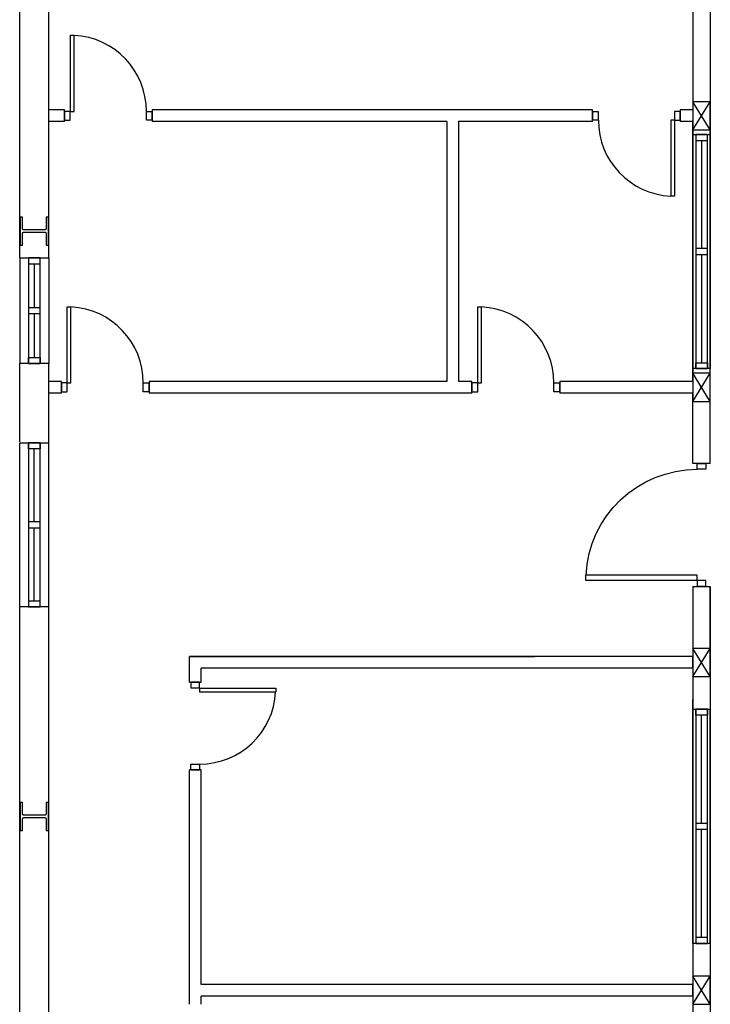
# Model space of a CAD drawing. Header units: millimetres. Extents: x -559 to 10735, y -2326 to 222.
# Tile 192 of 256: x 2386.77 to 2389.83, y -1844.11 to -1839.74. Entities that reach past the tile are written whole.
import ezdxf

# ---------------------------------------------------------------- set-up
doc = ezdxf.new("R2010")
doc.units = ezdxf.units.MM
doc.header["$LTSCALE"] = 4
doc.layers.add('Planta Baixa', color=251, linetype='Continuous')

# ---------------------------------------------------------------- blocks, each defined once
blk = doc.blocks.new('AUW01D3S-flat-6-flat-1')
at = {"color": 9}
for p, q in [((-0.075, 0), (-0.075, 2)), ((0.075, 0), (0.075, 2))]:
    blk.add_line(p, q, dxfattribs=at)
blk = doc.blocks.new('AUD18D1S-flat-16-flat-1')
at = {"color": 9}
for p, q in [((-0.075, 2), (0.075, 2)), ((0.075, 0), (-0.075, 0))]:
    blk.add_line(p, q, dxfattribs=at)
blk = doc.blocks.new('AUD19D1S-flat-16-flat-1')
at = {"color": 9}
for p, q in [((0, 2), (0, 2)), ((0, 0), (0, 0))]:
    blk.add_line(p, q, dxfattribs=at)
blk = doc.blocks.new('AUD37D1S-flat-44-flat-1')
at = {"color": 9}
for p, q in [((-0.05, 0.05), (-0.05, 0)), ((0.05, 0.05), (-0.05, 0.05)), ((-0.05, 0), (0.05, 0)), ((0.05, 0), (0.05, 0.05))]:
    blk.add_line(p, q, dxfattribs=at)
at = {"color": 9, "oblique": 36.8699, "width": 1.25, "flags": 3}
for p in [(-0.05, 0.05), (0, 0.05), (0.05, 0.05)]:
    blk.add_attdef('JAMBPT', p, '', height=0.00632, rotation=153.43495, dxfattribs=at)
at = {"color": 9, "width": 0.5, "flags": 3}
for p in [(-0.05, 0.05), (0, 0.05)]:
    blk.add_attdef('JAMBPT', p, '', height=0.01, rotation=90, dxfattribs=at)
blk = doc.blocks.new('AUD37D1S-flat-43-flat-1')
at = {"color": 9}
for p, q in [((-0.05, 0), (0.05, 0)), ((-0.05, -0.05), (-0.05, 0)), ((0.05, 0), (0.05, -0.05)), ((0.05, -0.05), (-0.05, -0.05))]:
    blk.add_line(p, q, dxfattribs=at)
at = {"color": 9, "text_generation_flag": 4, "flags": 3}
for p, height, rotation, width in [((-0.05, -0.05), 0.00632, 206.56505, 1.25), ((-0.05, -0.05), 0.01, 270, 0.5), ((0, -0.05), 0.00632, 206.56505, 1.25), ((0, -0.05), 0.01, 270, 0.5), ((0.05, -0.05), 0.00632, 206.56505, 1.25)]:
    blk.add_attdef('JAMBPT', p, '', height=height, rotation=rotation, dxfattribs=dict(at, width=width))
blk = doc.blocks.new('AUD40D1S-flat-12-flat-1')
at = {"color": 9}
for p, q in [((-0.05, 1), (-0.05, -1)), ((0.05, 1), (-0.05, 1)), ((0.05, -1), (0.05, 1)), ((-0.05, -1), (0.05, -1))]:
    blk.add_line(p, q, dxfattribs=at)
blk = doc.blocks.new('AUD40D1S-flat-11-flat-1')
at = {"color": 9}
for p, q in [((-0.05, 1), (-0.05, -1)), ((0.05, 1), (-0.05, 1)), ((0.05, -1), (0.05, 1)), ((-0.05, -1), (0.05, -1))]:
    blk.add_line(p, q, dxfattribs=at)
blk = doc.blocks.new('AUD37D1S-flat-42-flat-1')
at = {"color": 9}
for p, q in [((-0.05, 0.05), (-0.05, 0)), ((0.05, 0.05), (-0.05, 0.05)), ((-0.05, 0), (0.05, 0)), ((0.05, 0), (0.05, 0.05))]:
    blk.add_line(p, q, dxfattribs=at)
at = {"color": 9, "oblique": 36.8699, "width": 1.25, "flags": 3}
for p in [(-0.05, 0.05), (0, 0.05), (0.05, 0.05)]:
    blk.add_attdef('JAMBPT', p, '', height=0.00632, rotation=153.43495, dxfattribs=at)
at = {"color": 9, "width": 0.5, "flags": 3}
for p in [(-0.05, 0.05), (0, 0.05)]:
    blk.add_attdef('JAMBPT', p, '', height=0.01, rotation=90, dxfattribs=at)
blk = doc.blocks.new('AUW01D1S-flat-16-flat-1')
at = {"color": 9}
blk.add_line((0, -0.4625), (0, 0.4625), dxfattribs=at)
blk = doc.blocks.new('AUW01D1S-flat-15-flat-1')
at = {"color": 9}
blk.add_line((0, -0.4625), (0, 0.4625), dxfattribs=at)
blk = doc.blocks.new('AUW01D3S-flat-5-flat-1')
at = {"color": 9}
for p, q in [((-0.075, 0), (-0.075, -2)), ((0.075, 0), (0.075, -2))]:
    blk.add_line(p, q, dxfattribs=at)
blk = doc.blocks.new('AUD18D1S-flat-15-flat-1')
at = {"color": 9}
for p, q in [((-0.075, 0), (0.075, 0)), ((0.075, -2), (-0.075, -2))]:
    blk.add_line(p, q, dxfattribs=at)
blk = doc.blocks.new('AUD19D1S-flat-15-flat-1')
at = {"color": 9}
for p, q in [((0, 0), (0, 0)), ((0, -2), (0, -2))]:
    blk.add_line(p, q, dxfattribs=at)
blk = doc.blocks.new('AUD37D1S-flat-41-flat-1')
at = {"color": 9}
for p, q in [((0.05, 0), (-0.05, 0)), ((-0.05, 0), (-0.05, -0.05)), ((0.05, -0.05), (0.05, 0)), ((-0.05, -0.05), (0.05, -0.05))]:
    blk.add_line(p, q, dxfattribs=at)
at = {"color": 9, "oblique": 36.8699, "width": 1.25, "flags": 3}
for p in [(-0.05, -0.05), (0, -0.05), (0.05, -0.05)]:
    blk.add_attdef('JAMBPT', p, '', height=0.00632, rotation=333.43495, dxfattribs=at)
at = {"color": 9, "width": 0.5, "flags": 3}
for p in [(0, -0.05), (0.05, -0.05)]:
    blk.add_attdef('JAMBPT', p, '', height=0.01, rotation=270, dxfattribs=at)
blk = doc.blocks.new('AUD37D1S-flat-40-flat-1')
at = {"color": 9}
for p, q in [((-0.05, 0.05), (0.05, 0.05)), ((-0.05, 0), (-0.05, 0.05)), ((0.05, 0), (-0.05, 0)), ((0.05, 0.05), (0.05, 0))]:
    blk.add_line(p, q, dxfattribs=at)
at = {"color": 9, "text_generation_flag": 4, "flags": 3}
for p, height, rotation, width in [((-0.05, 0.05), 0.00632, 26.56505, 1.25), ((0, 0.05), 0.01, 90, 0.5), ((0, 0.05), 0.00632, 26.56505, 1.25), ((0.05, 0.05), 0.01, 90, 0.5), ((0.05, 0.05), 0.00632, 26.56505, 1.25)]:
    blk.add_attdef('JAMBPT', p, '', height=height, rotation=rotation, dxfattribs=dict(at, width=width))
blk = doc.blocks.new('AUD40D1S-flat-10-flat-1')
at = {"color": 9}
for p, q in [((0.05, 1), (-0.05, 1)), ((-0.05, 1), (-0.05, -1)), ((0.05, -1), (0.05, 1)), ((-0.05, -1), (0.05, -1))]:
    blk.add_line(p, q, dxfattribs=at)
blk = doc.blocks.new('AUD40D1S-flat-9-flat-1')
at = {"color": 9}
for p, q in [((0.05, 1), (-0.05, 1)), ((-0.05, 1), (-0.05, -1)), ((0.05, -1), (0.05, 1)), ((-0.05, -1), (0.05, -1))]:
    blk.add_line(p, q, dxfattribs=at)
blk = doc.blocks.new('AUD37D1S-flat-39-flat-1')
at = {"color": 9}
for p, q in [((0.05, 0), (-0.05, 0)), ((-0.05, 0), (-0.05, -0.05)), ((0.05, -0.05), (0.05, 0)), ((-0.05, -0.05), (0.05, -0.05))]:
    blk.add_line(p, q, dxfattribs=at)
at = {"color": 9, "oblique": 36.8699, "width": 1.25, "flags": 3}
for p in [(-0.05, -0.05), (0, -0.05), (0.05, -0.05)]:
    blk.add_attdef('JAMBPT', p, '', height=0.00632, rotation=333.43495, dxfattribs=at)
at = {"color": 9, "width": 0.5, "flags": 3}
for p in [(0, -0.05), (0.05, -0.05)]:
    blk.add_attdef('JAMBPT', p, '', height=0.01, rotation=270, dxfattribs=at)
blk = doc.blocks.new('AUW01D1S-flat-14-flat-1')
at = {"color": 9}
blk.add_line((0, 0.4625), (0, -0.4625), dxfattribs=at)
blk = doc.blocks.new('AUW01D1S-flat-13-flat-1')
at = {"color": 9}
blk.add_line((0, 0.4625), (0, -0.4625), dxfattribs=at)
blk = doc.blocks.new('AUW01D3S-flat-2-flat-1')
at = {"color": 9}
for p, q in [((-0.125, 0), (-0.125, 1.4)), ((0.125, 0), (0.125, 1.4))]:
    blk.add_line(p, q, dxfattribs=at)
blk = doc.blocks.new('AUD18D1S-flat-12-flat-1')
at = {"color": 9}
for p, q in [((-0.125, 1.4), (0.125, 1.4)), ((0.125, 0), (-0.125, 0))]:
    blk.add_line(p, q, dxfattribs=at)
blk = doc.blocks.new('AUD19D1S-flat-12-flat-1')
at = {"color": 9}
for p, q in [((0, 1.4), (0, 1.4)), ((0, 0), (0, 0))]:
    blk.add_line(p, q, dxfattribs=at)
blk = doc.blocks.new('AUD37D1S-flat-28-flat-1')
at = {"color": 9}
for p, q in [((-0.05, 0.05), (-0.05, 0)), ((0.05, 0.05), (-0.05, 0.05)), ((-0.05, 0), (0.05, 0)), ((0.05, 0), (0.05, 0.05))]:
    blk.add_line(p, q, dxfattribs=at)
at = {"color": 9, "oblique": 36.8699, "width": 1.25, "flags": 3}
for p in [(-0.05, 0.05), (0, 0.05), (0.05, 0.05)]:
    blk.add_attdef('JAMBPT', p, '', height=0.00632, rotation=153.43495, dxfattribs=at)
at = {"color": 9, "width": 0.5, "flags": 3}
for p in [(-0.05, 0.05), (0, 0.05)]:
    blk.add_attdef('JAMBPT', p, '', height=0.01, rotation=90, dxfattribs=at)
blk = doc.blocks.new('AUD37D1S-flat-27-flat-1')
at = {"color": 9}
for p, q in [((-0.05, 0), (0.05, 0)), ((-0.05, -0.05), (-0.05, 0)), ((0.05, 0), (0.05, -0.05)), ((0.05, -0.05), (-0.05, -0.05))]:
    blk.add_line(p, q, dxfattribs=at)
at = {"color": 9, "text_generation_flag": 4, "flags": 3}
for p, height, rotation, width in [((-0.05, -0.05), 0.00632, 206.56505, 1.25), ((-0.05, -0.05), 0.01, 270, 0.5), ((0, -0.05), 0.00632, 206.56505, 1.25), ((0, -0.05), 0.01, 270, 0.5), ((0.05, -0.05), 0.00632, 206.56505, 1.25)]:
    blk.add_attdef('JAMBPT', p, '', height=height, rotation=rotation, dxfattribs=dict(at, width=width))
blk = doc.blocks.new('AUD40D1S-flat-4-flat-1')
at = {"color": 9}
for p, q in [((-0.05, 0.7), (-0.05, -0.7)), ((0.05, 0.7), (-0.05, 0.7)), ((0.05, -0.7), (0.05, 0.7)), ((-0.05, -0.7), (0.05, -0.7))]:
    blk.add_line(p, q, dxfattribs=at)
blk = doc.blocks.new('AUD40D1S-flat-3-flat-1')
at = {"color": 9}
for p, q in [((-0.05, 0.7), (-0.05, -0.7)), ((0.05, 0.7), (-0.05, 0.7)), ((0.05, -0.7), (0.05, 0.7)), ((-0.05, -0.7), (0.05, -0.7))]:
    blk.add_line(p, q, dxfattribs=at)
blk = doc.blocks.new('AUD37D1S-flat-26-flat-1')
at = {"color": 9}
for p, q in [((-0.05, 0.05), (-0.05, 0)), ((0.05, 0.05), (-0.05, 0.05)), ((-0.05, 0), (0.05, 0)), ((0.05, 0), (0.05, 0.05))]:
    blk.add_line(p, q, dxfattribs=at)
at = {"color": 9, "oblique": 36.8699, "width": 1.25, "flags": 3}
for p in [(-0.05, 0.05), (0, 0.05), (0.05, 0.05)]:
    blk.add_attdef('JAMBPT', p, '', height=0.00632, rotation=153.43495, dxfattribs=at)
at = {"color": 9, "width": 0.5, "flags": 3}
for p in [(-0.05, 0.05), (0, 0.05)]:
    blk.add_attdef('JAMBPT', p, '', height=0.01, rotation=90, dxfattribs=at)
blk = doc.blocks.new('AUW01D1S-flat-4-flat-1')
at = {"color": 9}
blk.add_line((0, -0.3125), (0, 0.3125), dxfattribs=at)
blk = doc.blocks.new('AUW01D1S-flat-3-flat-1')
at = {"color": 9}
blk.add_line((0, -0.3125), (0, 0.3125), dxfattribs=at)
blk = doc.blocks.new('AUW01D3S-flat-1-flat-1')
at = {"color": 9}
for p, q in [((-0.125, 0), (-0.125, -0.9)), ((0.125, 0), (0.125, -0.9))]:
    blk.add_line(p, q, dxfattribs=at)
blk = doc.blocks.new('AUD18D1S-flat-11-flat-1')
at = {"color": 9}
for p, q in [((-0.125, 0), (0.125, 0)), ((0.125, -0.9), (-0.125, -0.9))]:
    blk.add_line(p, q, dxfattribs=at)
blk = doc.blocks.new('AUD19D1S-flat-11-flat-1')
at = {"color": 9}
for p, q in [((0, 0), (0, 0)), ((0, -0.9), (0, -0.9))]:
    blk.add_line(p, q, dxfattribs=at)
blk = doc.blocks.new('AUD37D1S-flat-25-flat-1')
at = {"color": 9}
for p, q in [((0.05, 0), (-0.05, 0)), ((-0.05, 0), (-0.05, -0.05)), ((0.05, -0.05), (0.05, 0)), ((-0.05, -0.05), (0.05, -0.05))]:
    blk.add_line(p, q, dxfattribs=at)
at = {"color": 9, "oblique": 36.8699, "width": 1.25, "flags": 3}
for p in [(-0.05, -0.05), (0, -0.05), (0.05, -0.05)]:
    blk.add_attdef('JAMBPT', p, '', height=0.00632, rotation=333.43495, dxfattribs=at)
at = {"color": 9, "width": 0.5, "flags": 3}
for p in [(0, -0.05), (0.05, -0.05)]:
    blk.add_attdef('JAMBPT', p, '', height=0.01, rotation=270, dxfattribs=at)
blk = doc.blocks.new('AUD37D1S-flat-24-flat-1')
at = {"color": 9}
for p, q in [((-0.05, 0.05), (0.05, 0.05)), ((-0.05, 0), (-0.05, 0.05)), ((0.05, 0), (-0.05, 0)), ((0.05, 0.05), (0.05, 0))]:
    blk.add_line(p, q, dxfattribs=at)
at = {"color": 9, "text_generation_flag": 4, "flags": 3}
for p, height, rotation, width in [((-0.05, 0.05), 0.00632, 26.56505, 1.25), ((0, 0.05), 0.01, 90, 0.5), ((0, 0.05), 0.00632, 26.56505, 1.25), ((0.05, 0.05), 0.01, 90, 0.5), ((0.05, 0.05), 0.00632, 26.56505, 1.25)]:
    blk.add_attdef('JAMBPT', p, '', height=height, rotation=rotation, dxfattribs=dict(at, width=width))
blk = doc.blocks.new('AUD40D1S-flat-2-flat-1')
at = {"color": 9}
for p, q in [((0.05, 0.45), (-0.05, 0.45)), ((-0.05, 0.45), (-0.05, -0.45)), ((0.05, -0.45), (0.05, 0.45)), ((-0.05, -0.45), (0.05, -0.45))]:
    blk.add_line(p, q, dxfattribs=at)
blk = doc.blocks.new('AUD40D1S-flat-1-flat-1')
at = {"color": 9}
for p, q in [((0.05, 0.45), (-0.05, 0.45)), ((-0.05, 0.45), (-0.05, -0.45)), ((0.05, -0.45), (0.05, 0.45)), ((-0.05, -0.45), (0.05, -0.45))]:
    blk.add_line(p, q, dxfattribs=at)
blk = doc.blocks.new('AUD37D1S-flat-23-flat-1')
at = {"color": 9}
for p, q in [((0.05, 0), (-0.05, 0)), ((-0.05, 0), (-0.05, -0.05)), ((0.05, -0.05), (0.05, 0)), ((-0.05, -0.05), (0.05, -0.05))]:
    blk.add_line(p, q, dxfattribs=at)
at = {"color": 9, "oblique": 36.8699, "width": 1.25, "flags": 3}
for p in [(-0.05, -0.05), (0, -0.05), (0.05, -0.05)]:
    blk.add_attdef('JAMBPT', p, '', height=0.00632, rotation=333.43495, dxfattribs=at)
at = {"color": 9, "width": 0.5, "flags": 3}
for p in [(0, -0.05), (0.05, -0.05)]:
    blk.add_attdef('JAMBPT', p, '', height=0.01, rotation=270, dxfattribs=at)
blk = doc.blocks.new('AUW01D1S-flat-2-flat-1')
at = {"color": 9}
blk.add_line((0, 0.1875), (0, -0.1875), dxfattribs=at)
blk = doc.blocks.new('AUW01D1S-flat-1-flat-1')
at = {"color": 9}
blk.add_line((0, 0.1875), (0, -0.1875), dxfattribs=at)
blk = doc.blocks.new('AUD18D1S-flat-8-flat-1')
at = {"color": 9}
for p, q in [((0, -0.05), (0, 0.05)), ((0.75, 0.05), (0.75, -0.05))]:
    blk.add_line(p, q, dxfattribs=at)
blk = doc.blocks.new('AUD19D1S-flat-8-flat-1')
at = {"color": 9}
for p, q in [((0, 0), (0, 0)), ((0.75, 0), (0.75, 0))]:
    blk.add_line(p, q, dxfattribs=at)
blk = doc.blocks.new('AUD37D1S-flat-18-flat-1')
at = {"color": 9}
for p, q in [((0, 0.0375), (0, -0.0375)), ((0.05, 0.0375), (0, 0.0375)), ((0.05, -0.0375), (0.05, 0.0375)), ((0, -0.0375), (0.05, -0.0375))]:
    blk.add_line(p, q, dxfattribs=at)
at = {"color": 9, "oblique": 22.61986, "width": 1.083333, "flags": 3}
for p in [(0.05, 0.0375), (0.05, 0), (0.05, -0.0375)]:
    blk.add_attdef('JAMBPT', p, '', height=0.00588, rotation=56.30993, dxfattribs=at)
at = {"color": 9, "width": 0.666667, "flags": 3}
for p in [(0.05, 0.0375), (0.05, 0)]:
    blk.add_attdef('JAMBPT', p, '', height=0.0075, dxfattribs=at)
blk = doc.blocks.new('AUD37D1S-flat-17-flat-1')
at = {"color": 9}
for p, q in [((-0.05, 0.0375), (0, 0.0375)), ((-0.05, -0.0375), (-0.05, 0.0375)), ((0, 0.0375), (0, -0.0375)), ((0, -0.0375), (-0.05, -0.0375))]:
    blk.add_line(p, q, dxfattribs=at)
at = {"color": 9, "text_generation_flag": 4, "flags": 3}
for p, height, rotation, width in [((-0.05, 0.0375), 0.0075, 180, 0.666667), ((-0.05, 0), 0.0075, 180, 0.666667), ((-0.05, 0.0375), 0.00588, 123.69007, 1.083333), ((-0.05, 0), 0.00588, 123.69007, 1.083333), ((-0.05, -0.0375), 0.00588, 123.69007, 1.083333)]:
    blk.add_attdef('JAMBPT', p, '', height=height, rotation=rotation, dxfattribs=dict(at, width=width))
blk = doc.blocks.new('AUD41D1S-flat-8-flat-1')
at = {"color": 9}
for p, q in [((-0.375, 0.0375), (-0.375, -0.0375)), ((0.375, -0.0375), (0.375, 0.0375))]:
    blk.add_line(p, q, dxfattribs=at)
blk = doc.blocks.new('AUD29D1S-flat-12-flat-1')
at = {"color": 9}
for p, q in [((-0.325, 0.65), (-0.2934, 0.65)), ((-0.325, 0), (-0.325, 0.65)), ((-0.2934, 0), (-0.2934, 0.65)), ((-0.325, 0), (-0.2934, 0))]:
    blk.add_line(p, q, dxfattribs=at)
blk.add_ellipse((-0.325, 0), major_axis=(-0.4596, 0.4596), ratio=1, start_param=3.926991, end_param=5.449157, dxfattribs=at)
blk = doc.blocks.new('AUD18D1S-flat-7-flat-1')
at = {"color": 9}
for p, q in [((0, -0.05), (0, 0.05)), ((0.75, 0.05), (0.75, -0.05))]:
    blk.add_line(p, q, dxfattribs=at)
blk = doc.blocks.new('AUD19D1S-flat-7-flat-1')
at = {"color": 9}
for p, q in [((0, 0), (0, 0)), ((0.75, 0), (0.75, 0))]:
    blk.add_line(p, q, dxfattribs=at)
blk = doc.blocks.new('AUD37D1S-flat-16-flat-1')
at = {"color": 9}
for p, q in [((0, 0.0375), (0, -0.0375)), ((0.05, 0.0375), (0, 0.0375)), ((0.05, -0.0375), (0.05, 0.0375)), ((0, -0.0375), (0.05, -0.0375))]:
    blk.add_line(p, q, dxfattribs=at)
at = {"color": 9, "oblique": 22.61986, "width": 1.083333, "flags": 3}
for p in [(0.05, 0.0375), (0.05, 0), (0.05, -0.0375)]:
    blk.add_attdef('JAMBPT', p, '', height=0.00588, rotation=56.30993, dxfattribs=at)
at = {"color": 9, "width": 0.666667, "flags": 3}
for p in [(0.05, 0.0375), (0.05, 0)]:
    blk.add_attdef('JAMBPT', p, '', height=0.0075, dxfattribs=at)
blk = doc.blocks.new('AUD37D1S-flat-15-flat-1')
at = {"color": 9}
for p, q in [((-0.05, 0.0375), (0, 0.0375)), ((-0.05, -0.0375), (-0.05, 0.0375)), ((0, 0.0375), (0, -0.0375)), ((0, -0.0375), (-0.05, -0.0375))]:
    blk.add_line(p, q, dxfattribs=at)
at = {"color": 9, "text_generation_flag": 4, "flags": 3}
for p, height, rotation, width in [((-0.05, 0.0375), 0.0075, 180, 0.666667), ((-0.05, 0), 0.0075, 180, 0.666667), ((-0.05, 0.0375), 0.00588, 123.69007, 1.083333), ((-0.05, 0), 0.00588, 123.69007, 1.083333), ((-0.05, -0.0375), 0.00588, 123.69007, 1.083333)]:
    blk.add_attdef('JAMBPT', p, '', height=height, rotation=rotation, dxfattribs=dict(at, width=width))
blk = doc.blocks.new('AUD41D1S-flat-7-flat-1')
at = {"color": 9}
for p, q in [((-0.375, 0.0375), (-0.375, -0.0375)), ((0.375, -0.0375), (0.375, 0.0375))]:
    blk.add_line(p, q, dxfattribs=at)
blk = doc.blocks.new('AUD29D1S-flat-11-flat-1')
at = {"color": 9}
for p, q in [((-0.325, 0.65), (-0.2934, 0.65)), ((-0.325, 0), (-0.325, 0.65)), ((-0.2934, 0), (-0.2934, 0.65)), ((-0.325, 0), (-0.2934, 0))]:
    blk.add_line(p, q, dxfattribs=at)
blk.add_ellipse((-0.325, 0), major_axis=(-0.4596, 0.4596), ratio=1, start_param=3.926991, end_param=5.449157, dxfattribs=at)
blk = doc.blocks.new('AUD18D1S-flat-6-flat-1')
at = {"color": 9}
for p, q in [((-0.75, -0.05), (-0.75, 0.05)), ((0, 0.05), (0, -0.05))]:
    blk.add_line(p, q, dxfattribs=at)
blk = doc.blocks.new('AUD19D1S-flat-6-flat-1')
at = {"color": 9}
for p, q in [((-0.75, 0), (-0.75, 0)), ((0, 0), (0, 0))]:
    blk.add_line(p, q, dxfattribs=at)
blk = doc.blocks.new('AUD37D1S-flat-14-flat-1')
at = {"color": 9}
for p, q in [((-0.05, 0.0375), (-0.05, -0.0375)), ((0, 0.0375), (-0.05, 0.0375)), ((0, -0.0375), (0, 0.0375)), ((-0.05, -0.0375), (0, -0.0375))]:
    blk.add_line(p, q, dxfattribs=at)
at = {"color": 9, "width": 0.666667, "flags": 3}
for p in [(-0.05, 0), (-0.05, -0.0375)]:
    blk.add_attdef('JAMBPT', p, '', height=0.0075, rotation=180, dxfattribs=at)
at = {"color": 9, "oblique": 22.61986, "width": 1.083333, "flags": 3}
for p in [(-0.05, 0.0375), (-0.05, 0), (-0.05, -0.0375)]:
    blk.add_attdef('JAMBPT', p, '', height=0.00588, rotation=236.30993, dxfattribs=at)
blk = doc.blocks.new('AUD37D1S-flat-13-flat-1')
at = {"color": 9}
for p, q in [((0, -0.0375), (0, 0.0375)), ((0, 0.0375), (0.05, 0.0375)), ((0.05, 0.0375), (0.05, -0.0375)), ((0.05, -0.0375), (0, -0.0375))]:
    blk.add_line(p, q, dxfattribs=at)
at = {"color": 9, "text_generation_flag": 4, "width": 1.083333, "flags": 3}
for p in [(0.05, 0.0375), (0.05, 0), (0.05, -0.0375)]:
    blk.add_attdef('JAMBPT', p, '', height=0.00588, rotation=303.69007, dxfattribs=at)
at = {"color": 9, "text_generation_flag": 4, "width": 0.666667, "flags": 3}
for p in [(0.05, 0), (0.05, -0.0375)]:
    blk.add_attdef('JAMBPT', p, '', height=0.0075, dxfattribs=at)
blk = doc.blocks.new('AUD41D1S-flat-6-flat-1')
at = {"color": 9}
for p, q in [((-0.375, 0.0375), (-0.375, -0.0375)), ((0.375, -0.0375), (0.375, 0.0375))]:
    blk.add_line(p, q, dxfattribs=at)
blk = doc.blocks.new('AUD29D1S-flat-10-flat-1')
at = {"color": 9}
for p, q in [((0.325, 0), (0.2934, 0)), ((0.2934, 0), (0.2934, -0.65)), ((0.325, 0), (0.325, -0.65)), ((0.325, -0.65), (0.2934, -0.65))]:
    blk.add_line(p, q, dxfattribs=at)
blk.add_ellipse((0.325, 0), major_axis=(0.4596, 0.4596), ratio=1, start_param=2.356194, end_param=3.878361, dxfattribs=at)
blk = doc.blocks.new('AUD18D1S-flat-5-flat-1')
at = {"color": 9}
for p, q in [((0, -0.05), (0, 0.05)), ((0.75, 0.05), (0.75, -0.05))]:
    blk.add_line(p, q, dxfattribs=at)
blk = doc.blocks.new('AUD19D1S-flat-5-flat-1')
at = {"color": 9}
for p, q in [((0, 0), (0, 0)), ((0.75, 0), (0.75, 0))]:
    blk.add_line(p, q, dxfattribs=at)
blk = doc.blocks.new('AUD37D1S-flat-12-flat-1')
at = {"color": 9}
for p, q in [((0, 0.0375), (0, -0.0375)), ((0.05, 0.0375), (0, 0.0375)), ((0.05, -0.0375), (0.05, 0.0375)), ((0, -0.0375), (0.05, -0.0375))]:
    blk.add_line(p, q, dxfattribs=at)
at = {"color": 9, "oblique": 22.61986, "width": 1.083333, "flags": 3}
for p in [(0.05, 0.0375), (0.05, 0), (0.05, -0.0375)]:
    blk.add_attdef('JAMBPT', p, '', height=0.00588, rotation=56.30993, dxfattribs=at)
at = {"color": 9, "width": 0.666667, "flags": 3}
for p in [(0.05, 0.0375), (0.05, 0)]:
    blk.add_attdef('JAMBPT', p, '', height=0.0075, dxfattribs=at)
blk = doc.blocks.new('AUD37D1S-flat-11-flat-1')
at = {"color": 9}
for p, q in [((-0.05, 0.0375), (0, 0.0375)), ((-0.05, -0.0375), (-0.05, 0.0375)), ((0, 0.0375), (0, -0.0375)), ((0, -0.0375), (-0.05, -0.0375))]:
    blk.add_line(p, q, dxfattribs=at)
at = {"color": 9, "text_generation_flag": 4, "flags": 3}
for p, height, rotation, width in [((-0.05, 0.0375), 0.0075, 180, 0.666667), ((-0.05, 0), 0.0075, 180, 0.666667), ((-0.05, 0.0375), 0.00588, 123.69007, 1.083333), ((-0.05, 0), 0.00588, 123.69007, 1.083333), ((-0.05, -0.0375), 0.00588, 123.69007, 1.083333)]:
    blk.add_attdef('JAMBPT', p, '', height=height, rotation=rotation, dxfattribs=dict(at, width=width))
blk = doc.blocks.new('AUD41D1S-flat-5-flat-1')
at = {"color": 9}
for p, q in [((-0.375, 0.0375), (-0.375, -0.0375)), ((0.375, -0.0375), (0.375, 0.0375))]:
    blk.add_line(p, q, dxfattribs=at)
blk = doc.blocks.new('AUD29D1S-flat-9-flat-1')
at = {"color": 9}
for p, q in [((-0.325, 0.65), (-0.2934, 0.65)), ((-0.325, 0), (-0.325, 0.65)), ((-0.2934, 0), (-0.2934, 0.65)), ((-0.325, 0), (-0.2934, 0))]:
    blk.add_line(p, q, dxfattribs=at)
blk.add_ellipse((-0.325, 0), major_axis=(-0.4596, 0.4596), ratio=1, start_param=3.926991, end_param=5.449157, dxfattribs=at)
blk = doc.blocks.new('AUD18D1S-flat-4-flat-1')
at = {"color": 9}
for p, q in [((-0.05, 0), (0.05, 0)), ((0.05, -0.75), (-0.05, -0.75))]:
    blk.add_line(p, q, dxfattribs=at)
blk = doc.blocks.new('AUD19D1S-flat-4-flat-1')
at = {"color": 9}
for p, q in [((0, 0), (0, 0)), ((0, -0.75), (0, -0.75))]:
    blk.add_line(p, q, dxfattribs=at)
blk = doc.blocks.new('AUD37D1S-flat-10-flat-1')
at = {"color": 9}
for p, q in [((0.0375, 0), (-0.0375, 0)), ((-0.0375, 0), (-0.0375, -0.05)), ((0.0375, -0.05), (0.0375, 0)), ((-0.0375, -0.05), (0.0375, -0.05))]:
    blk.add_line(p, q, dxfattribs=at)
at = {"color": 9, "oblique": 22.61986, "width": 1.083333, "flags": 3}
for p in [(-0.0375, -0.05), (0, -0.05), (0.0375, -0.05)]:
    blk.add_attdef('JAMBPT', p, '', height=0.00588, rotation=326.30993, dxfattribs=at)
at = {"color": 9, "width": 0.666667, "flags": 3}
for p in [(0, -0.05), (0.0375, -0.05)]:
    blk.add_attdef('JAMBPT', p, '', height=0.0075, rotation=270, dxfattribs=at)
blk = doc.blocks.new('AUD37D1S-flat-9-flat-1')
at = {"color": 9}
for p, q in [((-0.0375, 0.05), (0.0375, 0.05)), ((-0.0375, 0), (-0.0375, 0.05)), ((0.0375, 0), (-0.0375, 0)), ((0.0375, 0.05), (0.0375, 0))]:
    blk.add_line(p, q, dxfattribs=at)
at = {"color": 9, "text_generation_flag": 4, "flags": 3}
for p, height, rotation, width in [((-0.0375, 0.05), 0.00588, 33.69007, 1.083333), ((0, 0.05), 0.0075, 90, 0.666667), ((0, 0.05), 0.00588, 33.69007, 1.083333), ((0.0375, 0.05), 0.0075, 90, 0.666667), ((0.0375, 0.05), 0.00588, 33.69007, 1.083333)]:
    blk.add_attdef('JAMBPT', p, '', height=height, rotation=rotation, dxfattribs=dict(at, width=width))
blk = doc.blocks.new('AUD41D1S-flat-4-flat-1')
at = {"color": 9}
for p, q in [((0.0375, 0.375), (-0.0375, 0.375)), ((-0.0375, -0.375), (0.0375, -0.375))]:
    blk.add_line(p, q, dxfattribs=at)
blk = doc.blocks.new('AUD29D1S-flat-8-flat-1')
at = {"color": 9}
for p, q in [((0, 0.325), (0, 0.2934)), ((0, 0.325), (0.65, 0.325)), ((0, 0.2934), (0.65, 0.2934)), ((0.65, 0.325), (0.65, 0.2934))]:
    blk.add_line(p, q, dxfattribs=at)
blk.add_ellipse((0, 0.325), major_axis=(-0.4596, 0.4596), ratio=1, start_param=2.356194, end_param=3.878361, dxfattribs=at)
blk = doc.blocks.new('AUD18D1S-flat-27-flat-1')
at = {"color": 9}
for p, q in [((-0.075, 1.05), (0.075, 1.05)), ((0.075, 0), (-0.075, 0))]:
    blk.add_line(p, q, dxfattribs=at)
blk = doc.blocks.new('AUD19D1S-flat-27-flat-1')
at = {"color": 9}
for p, q in [((0, 1.05), (0, 1.05)), ((0, 0), (0, 0))]:
    blk.add_line(p, q, dxfattribs=at)
blk = doc.blocks.new('AUD37D1S-flat-73-flat-1')
at = {"color": 9}
for p, q in [((-0.0375, 0.05), (-0.0375, 0)), ((0.0375, 0.05), (-0.0375, 0.05)), ((-0.0375, 0), (0.0375, 0)), ((0.0375, 0), (0.0375, 0.05))]:
    blk.add_line(p, q, dxfattribs=at)
at = {"color": 9, "oblique": 22.61986, "width": 1.083333, "flags": 3}
for p in [(-0.0375, 0.05), (0, 0.05), (0.0375, 0.05)]:
    blk.add_attdef('JAMBPT', p, '', height=0.00588, rotation=146.30993, dxfattribs=at)
at = {"color": 9, "width": 0.666667, "flags": 3}
for p in [(-0.0375, 0.05), (0, 0.05)]:
    blk.add_attdef('JAMBPT', p, '', height=0.0075, rotation=90, dxfattribs=at)
blk = doc.blocks.new('AUD37D1S-flat-72-flat-1')
at = {"color": 9}
for p, q in [((-0.0375, 0), (0.0375, 0)), ((-0.0375, -0.05), (-0.0375, 0)), ((0.0375, 0), (0.0375, -0.05)), ((0.0375, -0.05), (-0.0375, -0.05))]:
    blk.add_line(p, q, dxfattribs=at)
at = {"color": 9, "text_generation_flag": 4, "flags": 3}
for p, height, rotation, width in [((-0.0375, -0.05), 0.00588, 213.69007, 1.083333), ((-0.0375, -0.05), 0.0075, 270, 0.666667), ((0, -0.05), 0.00588, 213.69007, 1.083333), ((0, -0.05), 0.0075, 270, 0.666667), ((0.0375, -0.05), 0.00588, 213.69007, 1.083333)]:
    blk.add_attdef('JAMBPT', p, '', height=height, rotation=rotation, dxfattribs=dict(at, width=width))
blk = doc.blocks.new('AUD41D1S-flat-16-flat-1')
at = {"color": 9}
for p, q in [((0.0375, 0.525), (-0.0375, 0.525)), ((-0.0375, -0.525), (0.0375, -0.525))]:
    blk.add_line(p, q, dxfattribs=at)
blk = doc.blocks.new('AUD30D1S-flat-4-flat-1')
at = {"color": 9}
for p, q in [((-0.9497, 0.475), (-0.9497, 0.4288)), ((0, 0.475), (-0.9497, 0.475)), ((0, 0.4288), (-0.9497, 0.4288)), ((0, 0.475), (0, 0.4288))]:
    blk.add_line(p, q, dxfattribs=at)
blk.add_ellipse((0, 0.475), major_axis=(0.6716, 0.6716), ratio=1, start_param=2.404825, end_param=3.926991, dxfattribs=at)

msp = doc.modelspace()

# ---------------------------------------------------------------- linework, layer by layer
at = {"layer": 'Planta Baixa'}
for p, q in [((2386.7684, -1840.8004), (2386.7684, -1838.0192)), ((2386.8982, -1840.8004), (2386.8982, -1838.149)), ((2389.7547, -1839.5513), (2389.7547, -1840.6809)), ((2389.8326, -1839.5513), (2389.8326, -1840.6809)), ((2389.8326, -1840.2317), (2389.7547, -1840.107)), ((2389.7547, -1840.2317), (2389.8326, -1840.107)), ((2386.9671, -1840.1434), (2386.8982, -1840.1434)), ((2389.3098, -1840.1434), (2387.3566, -1840.1434)), ((2389.7547, -1840.1434), (2389.6993, -1840.1434)), ((2386.9671, -1840.1953), (2386.8982, -1840.1953)), ((2388.6641, -1840.1953), (2387.3566, -1840.1953)), ((2388.6641, -1840.1953), (2388.6641, -1841.3483)), ((2388.716, -1840.1953), (2388.716, -1841.3483)), ((2389.3098, -1840.1953), (2388.716, -1840.1953)), ((2389.7547, -1840.1953), (2389.6993, -1840.1953)), ((2389.7547, -1841.3483), (2389.7547, -1840.1953)), ((2389.8326, -1841.7119), (2389.8326, -1840.2239)), ((2389.7547, -1840.6809), (2389.7547, -1841.3483)), ((2386.7684, -1841.6158), (2386.7684, -1841.2678)), ((2386.8982, -1841.6158), (2386.8982, -1841.2678)), ((2389.8326, -1841.4366), (2389.7547, -1841.312)), ((2389.7547, -1841.4366), (2389.8326, -1841.312)), ((2386.9534, -1841.3483), (2386.8982, -1841.3483)), ((2388.6641, -1841.3483), (2387.3429, -1841.3483)), ((2388.7752, -1841.3483), (2388.716, -1841.3483)), ((2389.7547, -1841.3483), (2389.1647, -1841.3483)), ((2389.7547, -1841.3483), (2389.7547, -1841.4003)), ((2386.9534, -1841.4003), (2386.8982, -1841.4003)), ((2386.8982, -1842.5688), (2386.8982, -1841.4003)), ((2388.7752, -1841.4003), (2387.3429, -1841.4003)), ((2389.7547, -1841.4003), (2389.1647, -1841.4003)), ((2389.7547, -1841.7119), (2389.7547, -1841.4003)), ((2389.8326, -1841.7119), (2389.8326, -1841.4002)), ((2389.7547, -1842.2572), (2389.7547, -1842.5688)), ((2389.8326, -1842.2572), (2389.8326, -1842.7584)), ((2389.8326, -1842.5688), (2389.8326, -1842.2572)), ((2386.7684, -1848.5363), (2386.7684, -1842.3429)), ((2386.8982, -1847.4197), (2386.8982, -1842.3429)), ((2389.8326, -1842.6571), (2389.7547, -1842.5325)), ((2389.7547, -1842.6571), (2389.8326, -1842.5325)), ((2387.5215, -1842.5688), (2389.0536, -1842.5688)), ((2389.7547, -1842.5688), (2387.5215, -1842.5688)), ((2387.5215, -1842.6821), (2387.5215, -1842.5688)), ((2389.7547, -1842.6208), (2389.7547, -1842.5688)), ((2389.7547, -1842.6208), (2387.5734, -1842.6208)), ((2387.5734, -1842.6821), (2387.5734, -1842.6208)), ((2389.7547, -1842.6208), (2389.7547, -1842.7584)), ((2389.7547, -1842.6208), (2389.7547, -1844.0231)), ((2389.7547, -1843.7971), (2389.7547, -1842.7584)), ((2389.8326, -1842.7584), (2389.8326, -1843.7971)), ((2387.5215, -1844.1114), (2387.5215, -1843.0716)), ((2387.5734, -1844.0231), (2387.5734, -1843.0716)), ((2389.7547, -1843.7971), (2389.7547, -1844.8359)), ((2389.8326, -1843.7971), (2389.8326, -1844.8359)), ((2389.7547, -1844.0231), (2387.5734, -1844.0231)), ((2389.8326, -1844.1113), (2389.7547, -1843.9867)), ((2389.7547, -1844.1113), (2389.8326, -1843.9867)), ((2389.7547, -1844.075), (2389.7547, -1844.0231)), ((2389.7547, -1844.075), (2387.5734, -1844.075)), ((2387.5734, -1844.1114), (2387.5734, -1844.075)), ((2389.7547, -1844.075), (2389.7547, -1845.4877))]:
    msp.add_line(p, q, dxfattribs=at)
for points in [[(2389.7547, -1840.2317), (2389.8326, -1840.2317), (2389.8326, -1840.107), (2389.7547, -1840.107)], [(2389.7547, -1841.4366), (2389.8326, -1841.4366), (2389.8326, -1841.312), (2389.7547, -1841.312)], [(2389.7547, -1842.6571), (2389.8326, -1842.6571), (2389.8326, -1842.5325), (2389.7547, -1842.5325)], [(2389.7547, -1844.1113), (2389.8326, -1844.1113), (2389.8326, -1843.9867), (2389.7547, -1843.9867)]]:
    msp.add_lwpolyline(points, close=True, dxfattribs=at)
for points in [[(2386.771, -1840.7433), (2386.7814, -1840.7433), (2386.7814, -1840.6913, -0.414214), (2386.7866, -1840.6861), (2386.88, -1840.6861, -0.414214), (2386.8852, -1840.6913), (2386.8852, -1840.7433), (2386.8956, -1840.7433), (2386.8956, -1840.6186), (2386.8852, -1840.6186), (2386.8852, -1840.6706, -0.414214), (2386.88, -1840.6758), (2386.7866, -1840.6758, -0.414214), (2386.7814, -1840.6706), (2386.7814, -1840.6186), (2386.771, -1840.6186)], [(2386.771, -1843.3401), (2386.7814, -1843.3401), (2386.7814, -1843.2882, -0.414214), (2386.7866, -1843.283), (2386.88, -1843.283, -0.414214), (2386.8852, -1843.2882), (2386.8852, -1843.3401), (2386.8956, -1843.3401), (2386.8956, -1843.2154), (2386.8852, -1843.2154), (2386.8852, -1843.2674, -0.414214), (2386.88, -1843.2726), (2386.7866, -1843.2726, -0.414214), (2386.7814, -1843.2674), (2386.7814, -1843.2154), (2386.771, -1843.2154)]]:
    msp.add_lwpolyline(points, format="xyb", close=True, dxfattribs=at)

# ---------------------------------------------------------------- block references
at = {"layer": 'Planta Baixa', "xscale": 0.5193635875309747, "yscale": 0.5193635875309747, "zscale": 0.5193635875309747}
for name, p in [('AUD29D1S-flat-11-flat-1', (2387.1619, -1840.1499)), ('AUD18D1S-flat-7-flat-1', (2386.9671, -1840.1694)), ('AUD37D1S-flat-16-flat-1', (2386.9671, -1840.1694)), ('AUD41D1S-flat-7-flat-1', (2387.1619, -1840.1694)), ('AUD19D1S-flat-7-flat-1', (2386.9671, -1840.1694)), ('AUD37D1S-flat-15-flat-1', (2387.3566, -1840.1694)), ('AUD18D1S-flat-6-flat-1', (2389.6993, -1840.1694)), ('AUD37D1S-flat-13-flat-1', (2389.3098, -1840.1694)), ('AUD41D1S-flat-6-flat-1', (2389.5046, -1840.1694)), ('AUD19D1S-flat-6-flat-1', (2389.6993, -1840.1694)), ('AUD37D1S-flat-14-flat-1', (2389.6993, -1840.1694)), ('AUD29D1S-flat-10-flat-1', (2389.5046, -1840.1888)), ('AUW01D3S-flat-5-flat-1', (2389.7937, -1840.2525)), ('AUD18D1S-flat-15-flat-1', (2389.7937, -1840.2525)), ('AUD37D1S-flat-41-flat-1', (2389.7937, -1840.2525)), ('AUD40D1S-flat-10-flat-1', (2389.7937, -1840.7718)), ('AUD40D1S-flat-9-flat-1', (2389.7937, -1840.7718)), ('AUW01D1S-flat-14-flat-1', (2389.7937, -1840.5186)), ('AUD19D1S-flat-15-flat-1', (2389.7937, -1840.6809)), ('AUD37D1S-flat-39-flat-1', (2389.7937, -1840.7589)), ('AUW01D1S-flat-13-flat-1', (2389.7937, -1841.025)), ('AUW01D3S-flat-1-flat-1', (2386.8333, -1840.8004)), ('AUD18D1S-flat-11-flat-1', (2386.8333, -1840.8004)), ('AUD37D1S-flat-25-flat-1', (2386.8333, -1840.8004)), ('AUD40D1S-flat-2-flat-1', (2386.8333, -1841.0341)), ('AUD40D1S-flat-1-flat-1', (2386.8333, -1841.0341)), ('AUD19D1S-flat-11-flat-1', (2386.8333, -1840.8004)), ('AUW01D1S-flat-2-flat-1', (2386.8333, -1840.9237)), ('AUD37D1S-flat-23-flat-1', (2386.8333, -1841.0211)), ('AUW01D1S-flat-1-flat-1', (2386.8333, -1841.1445)), ('AUD29D1S-flat-12-flat-1', (2387.1481, -1841.3548)), ('AUD29D1S-flat-9-flat-1', (2388.9699, -1841.3548)), ('AUD37D1S-flat-24-flat-1', (2386.8333, -1841.2678)), ('AUD37D1S-flat-40-flat-1', (2389.7937, -1841.2912)), ('AUD18D1S-flat-8-flat-1', (2386.9534, -1841.3743)), ('AUD37D1S-flat-18-flat-1', (2386.9534, -1841.3743)), ('AUD41D1S-flat-8-flat-1', (2387.1481, -1841.3743)), ('AUD37D1S-flat-17-flat-1', (2387.3429, -1841.3743)), ('AUD18D1S-flat-5-flat-1', (2388.7752, -1841.3743)), ('AUD37D1S-flat-12-flat-1', (2388.7752, -1841.3743)), ('AUD41D1S-flat-5-flat-1', (2388.9699, -1841.3743)), ('AUD37D1S-flat-11-flat-1', (2389.1647, -1841.3743)), ('AUD19D1S-flat-8-flat-1', (2386.9534, -1841.3743)), ('AUD19D1S-flat-5-flat-1', (2388.7752, -1841.3743)), ('AUW01D3S-flat-2-flat-1', (2386.8333, -1842.3481)), ('AUD18D1S-flat-12-flat-1', (2386.8333, -1842.3481)), ('AUD37D1S-flat-27-flat-1', (2386.8333, -1841.621)), ('AUD40D1S-flat-4-flat-1', (2386.8333, -1841.9845)), ('AUD40D1S-flat-3-flat-1', (2386.8333, -1841.9845)), ('AUD19D1S-flat-12-flat-1', (2386.8333, -1842.3481)), ('AUW01D1S-flat-3-flat-1', (2386.8333, -1841.8093)), ('AUD37D1S-flat-26-flat-1', (2386.8333, -1841.9975)), ('AUW01D1S-flat-4-flat-1', (2386.8333, -1842.1598)), ('AUD37D1S-flat-28-flat-1', (2386.8333, -1842.3481)), ('AUD18D1S-flat-4-flat-1', (2387.5474, -1842.6821)), ('AUD37D1S-flat-10-flat-1', (2387.5474, -1842.6821)), ('AUD41D1S-flat-4-flat-1', (2387.5474, -1842.8769)), ('AUD19D1S-flat-4-flat-1', (2387.5474, -1842.6821)), ('AUD29D1S-flat-8-flat-1', (2387.5669, -1842.8769)), ('AUW01D3S-flat-6-flat-1', (2389.7937, -1843.8413)), ('AUD18D1S-flat-16-flat-1', (2389.7937, -1843.8413)), ('AUD37D1S-flat-43-flat-1', (2389.7937, -1842.8025)), ('AUD40D1S-flat-12-flat-1', (2389.7937, -1843.3219)), ('AUD40D1S-flat-11-flat-1', (2389.7937, -1843.3219)), ('AUD19D1S-flat-16-flat-1', (2389.7937, -1843.8672)), ('AUW01D1S-flat-15-flat-1', (2389.7937, -1843.0687)), ('AUD37D1S-flat-9-flat-1', (2387.5474, -1843.0716)), ('AUD37D1S-flat-42-flat-1', (2389.7937, -1843.3349)), ('AUW01D1S-flat-16-flat-1', (2389.7937, -1843.5751)), ('AUD37D1S-flat-44-flat-1', (2389.7937, -1843.8413))]:
    msp.add_blockref(name, p, dxfattribs=at)
at = {"layer": 'Planta Baixa', "xscale": -0.5193635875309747, "yscale": 0.5193635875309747, "zscale": 0.5193635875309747, "rotation": 180}
for name, p in [('AUD18D1S-flat-27-flat-1', (2389.7937, -1841.7119)), ('AUD37D1S-flat-73-flat-1', (2389.7937, -1841.7119)), ('AUD41D1S-flat-16-flat-1', (2389.7937, -1841.9845)), ('AUD19D1S-flat-27-flat-1', (2389.7937, -1841.7119)), ('AUD30D1S-flat-4-flat-1', (2389.7742, -1841.9845)), ('AUD37D1S-flat-72-flat-1', (2389.7937, -1842.2572))]:
    msp.add_blockref(name, p, dxfattribs=at)

doc.saveas('drawing.dxf')
